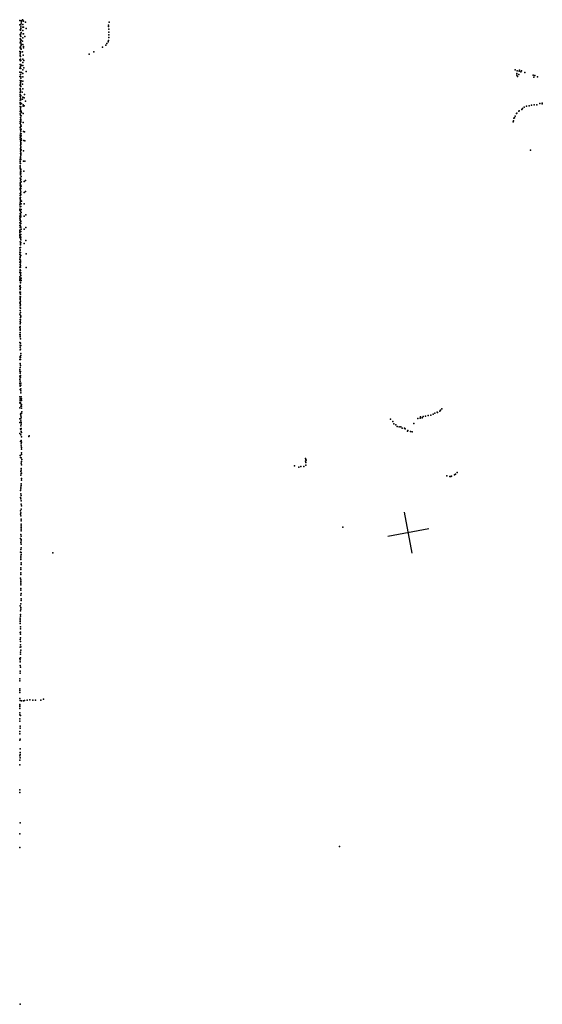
# Model space of a CAD drawing. Header units: millimetres. Extents: x -32813 to 10799, y -19025 to 25907.
# Tile 26 of 31: x -9549 to -4571, y 135 to 9519. Entities that reach past the tile are written whole.
import ezdxf

# ---------------------------------------------------------------- set-up
doc = ezdxf.new("R2010")
doc.units = ezdxf.units.MM
doc.layers.add('P', color=9, linetype='Continuous')
doc.layers.add('PANOS', color=10, linetype='Continuous')

msp = doc.modelspace()

# ---------------------------------------------------------------- linework, layer by layer
at = {"layer": 'P'}
for p in [(-9547, 9512), (-9535, 9486), (-9534, 9509), (-9533, 9501), (-9532, 9503), (-9523, 9519), (-9520, 9513), (-9513, 9504), (-9495, 9497), (-8698, 9494), (-9547, 9470), (-9543, 9421), (-9540, 9418), (-9539, 9434), (-9539, 9433), (-9538, 9451), (-9537, 9470), (-9535, 9398), (-9518, 9473), (-9518, 9449), (-9518, 9415), (-9516, 9384), (-9513, 9385), (-9512, 9447), (-9488, 9434), (-8702, 9467), (-8702, 9454), (-8701, 9428), (-8699, 9401), (-9545, 9338), (-9545, 9297), (-9543, 9379), (-9541, 9332), (-9540, 9366), (-9540, 9315), (-9539, 9360), (-9539, 9298), (-9537, 9383), (-9536, 9323), (-9521, 9313), (-9519, 9346), (-9500, 9360), (-8718, 9292), (-8706, 9307), (-8703, 9321), (-8700, 9375), (-8699, 9348), (-9548, 9217), (-9543, 9253), (-9541, 9263), (-9541, 9212), (-9540, 9245), (-9540, 9207), (-9539, 9247), (-9536, 9286), (-9536, 9238), (-9535, 9276), (-9521, 9212), (-9519, 9282), (-9514, 9250), (-9512, 9262), (-8844, 9214), (-8761, 9258), (-8729, 9277), (-9547, 9135), (-9545, 9174), (-9543, 9195), (-9543, 9177), (-9542, 9126), (-9541, 9143), (-9540, 9169), (-9539, 9131), (-9520, 9143), (-9518, 9112), (-9515, 9182), (-9511, 9129), (-8886, 9192), (-9549, 9058), (-9549, 9020), (-9544, 9093), (-9542, 9056), (-9541, 9073), (-9540, 9091), (-9539, 9091), (-9538, 9053), (-9536, 9015), (-9534, 9083), (-9533, 9015), (-9520, 9042), (-9518, 9082), (-9511, 9060), (-9487, 9026), (-4828, 9041), (-4811, 9033), (-4790, 9029), (-4787, 9039), (-4774, 9023), (-4768, 9031), (-4738, 9015), (-9547, 8979), (-9545, 8938), (-9541, 8979), (-9540, 8997), (-9540, 8920), (-9539, 8962), (-9539, 8927), (-9538, 8974), (-9536, 8936), (-9519, 8934), (-9518, 9007), (-9518, 8974), (-4815, 8989), (-4812, 9007), (-4808, 8976), (-4794, 8997), (-4657, 8990), (-4651, 8971), (-4642, 8986), (-4616, 8974), (-9546, 8863), (-9544, 8899), (-9544, 8856), (-9544, 8825), (-9543, 8891), (-9542, 8850), (-9542, 8838), (-9540, 8909), (-9540, 8891), (-9537, 8881), (-9527, 8828), (-9522, 8903), (-9518, 8859), (-9546, 8729), (-9544, 8807), (-9544, 8788), (-9544, 8752), (-9543, 8803), (-9542, 8767), (-9542, 8767), (-9541, 8785), (-9539, 8796), (-9538, 8756), (-9521, 8763), (-9518, 8781), (-9507, 8773), (-9503, 8806), (-9494, 8741), (-9546, 8693), (-9545, 8718), (-9543, 8643), (-9542, 8659), (-9541, 8714), (-9541, 8677), (-9541, 8641), (-9538, 8687), (-9536, 8647), (-9532, 8719), (-9531, 8635), (-9516, 8695), (-9515, 8706), (-9505, 8699), (-4796, 8648), (-4791, 8651), (-4767, 8663), (-4758, 8672), (-4745, 8686), (-4720, 8696), (-4696, 8699), (-4673, 8705), (-4647, 8706), (-4622, 8708), (-4595, 8720), (-4573, 8718), (-4571, 8725), (-9543, 8623), (-9543, 8548), (-9542, 8608), (-9540, 8587), (-9540, 8568), (-9539, 8571), (-9537, 8560), (-9537, 8544), (-9536, 8604), (-9515, 8624), (-4847, 8545), (-4846, 8555), (-4841, 8581), (-4837, 8585), (-4831, 8599), (-4818, 8624), (-4813, 8628), (-9544, 8492), (-9543, 8530), (-9542, 8539), (-9542, 8498), (-9541, 8476), (-9540, 8469), (-9539, 8503), (-9538, 8458), (-9537, 8518), (-9535, 8475), (-9534, 8503), (-9515, 8538), (-9514, 8452), (-9502, 8450), (-9546, 8398), (-9544, 8417), (-9544, 8379), (-9542, 8361), (-9541, 8437), (-9540, 8403), (-9539, 8385), (-9538, 8369), (-9536, 8431), (-9536, 8386), (-9534, 8413), (-9533, 8372), (-9511, 8367), (-9501, 8363), (-9542, 8323), (-9542, 8265), (-9541, 8285), (-9540, 8292), (-9539, 8347), (-9539, 8338), (-9539, 8328), (-9539, 8306), (-9538, 8272), (-9537, 8335), (-9537, 8303), (-9536, 8278), (-9512, 8270), (-4682, 8276), (-9546, 8166), (-9545, 8186), (-9543, 8182), (-9542, 8245), (-9542, 8198), (-9541, 8211), (-9541, 8207), (-9539, 8251), (-9539, 8240), (-9539, 8228), (-9538, 8230), (-9537, 8185), (-9513, 8170), (-9501, 8170), (-9546, 8126), (-9545, 8123), (-9544, 8107), (-9543, 8152), (-9543, 8105), (-9542, 8150), (-9541, 8089), (-9540, 8088), (-9538, 8089), (-9537, 8093), (-9537, 8072), (-9511, 8074), (-9543, 8010), (-9542, 8058), (-9542, 8008), (-9542, 7990), (-9541, 7988), (-9540, 8069), (-9540, 8049), (-9540, 8040), (-9539, 8057), (-9539, 7996), (-9536, 8024), (-9495, 7987), (-9546, 7904), (-9545, 7961), (-9545, 7911), (-9543, 7941), (-9542, 7970), (-9542, 7967), (-9542, 7894), (-9541, 7927), (-9540, 7948), (-9539, 7910), (-9538, 7937), (-9535, 7931), (-9534, 7973), (-9508, 7976), (-9546, 7812), (-9544, 7842), (-9544, 7822), (-9543, 7864), (-9542, 7866), (-9542, 7843), (-9542, 7801), (-9541, 7795), (-9540, 7824), (-9538, 7879), (-9538, 7852), (-9533, 7791), (-9506, 7873), (-9494, 7880), (-9548, 7703), (-9547, 7756), (-9547, 7712), (-9546, 7734), (-9546, 7713), (-9545, 7763), (-9544, 7779), (-9541, 7695), (-9538, 7739), (-9536, 7765), (-9536, 7710), (-9505, 7764), (-9548, 7647), (-9547, 7626), (-9546, 7604), (-9544, 7671), (-9544, 7614), (-9542, 7666), (-9541, 7633), (-9541, 7605), (-9540, 7659), (-9538, 7645), (-9536, 7683), (-9505, 7646), (-9492, 7660), (-9548, 7513), (-9547, 7582), (-9547, 7559), (-9546, 7538), (-9545, 7560), (-9540, 7551), (-9539, 7578), (-9537, 7597), (-9537, 7543), (-9536, 7523), (-9505, 7521), (-9492, 7538), (-9549, 7490), (-9549, 7468), (-9549, 7462), (-9548, 7505), (-9548, 7488), (-9547, 7445), (-9543, 7457), (-9542, 7433), (-9539, 7500), (-9539, 7447), (-9538, 7473), (-9538, 7422), (-9548, 7344), (-9544, 7326), (-9544, 7324), (-9543, 7403), (-9541, 7348), (-9540, 7382), (-9540, 7372), (-9539, 7397), (-9505, 7387), (-9491, 7413), (-9549, 7304), (-9548, 7236), (-9547, 7281), (-9547, 7233), (-9546, 7258), (-9543, 7297), (-9543, 7252), (-9542, 7300), (-9542, 7275), (-9542, 7226), (-9539, 7273), (-9489, 7288), (-9549, 7159), (-9547, 7209), (-9546, 7136), (-9545, 7186), (-9544, 7156), (-9543, 7158), (-9542, 7203), (-9541, 7216), (-9541, 7162), (-9540, 7177), (-9489, 7157), (-9548, 7110), (-9547, 7068), (-9547, 7046), (-9546, 7127), (-9544, 7060), (-9542, 7104), (-9542, 7047), (-9541, 7130), (-9541, 7087), (-9539, 7105), (-9538, 7082), (-9536, 7057), (-9549, 7034), (-9548, 6977), (-9545, 6983), (-9544, 7034), (-9544, 6957), (-9543, 6987), (-9543, 6948), (-9542, 7010), (-9541, 6968), (-9540, 7013), (-9536, 7034), (-9548, 6921), (-9545, 6905), (-9545, 6852), (-9544, 6868), (-9543, 6880), (-9543, 6858), (-9542, 6923), (-9542, 6902), (-9540, 6879), (-9548, 6821), (-9544, 6826), (-9544, 6815), (-9543, 6793), (-9543, 6773), (-9542, 6836), (-9542, 6800), (-9542, 6770), (-9549, 6712), (-9545, 6748), (-9541, 6727), (-9541, 6680), (-9540, 6701), (-9538, 6695), (-9549, 6585), (-9546, 6661), (-9546, 6642), (-9546, 6621), (-9546, 6594), (-9546, 6580), (-9541, 6659), (-9540, 6632), (-9547, 6518), (-9546, 6559), (-9546, 6538), (-9545, 6518), (-9543, 6565), (-9543, 6503), (-9543, 6497), (-9542, 6477), (-9548, 6442), (-9544, 6438), (-9544, 6398), (-9543, 6418), (-9540, 6436), (-9539, 6415), (-9545, 6299), (-9544, 6308), (-9543, 6373), (-9542, 6378), (-9541, 6299), (-9539, 6337), (-9538, 6317), (-9547, 6279), (-9546, 6240), (-9543, 6243), (-9543, 6205), (-9542, 6281), (-9541, 6223), (-9549, 6184), (-9549, 6169), (-9548, 6121), (-9546, 6166), (-9545, 6106), (-9544, 6149), (-9541, 6167), (-9541, 6129), (-9541, 6111), (-9549, 6089), (-9549, 6056), (-9547, 6053), (-9546, 6034), (-9546, 6026), (-9545, 6037), (-9543, 6074), (-9539, 6054), (-9539, 6036), (-9547, 5925), (-9545, 5994), (-9538, 6000), (-9538, 5981), (-9537, 5962), (-9534, 5926), (-9548, 5821), (-9547, 5866), (-9545, 5893), (-9543, 5904), (-9543, 5886), (-9542, 5862), (-9541, 5867), (-9539, 5837), (-9538, 5909), (-9533, 5907), (-9533, 5836), (-9532, 5889), (-9532, 5853), (-9542, 5761), (-9539, 5766), (-9539, 5742), (-9534, 5732), (-9532, 5766), (-9531, 5818), (-9528, 5782), (-5730, 5733), (-5705, 5736), (-5685, 5739), (-5658, 5747), (-5633, 5751), (-5611, 5761), (-5595, 5768), (-5572, 5779), (-5568, 5774), (-5548, 5789), (-5540, 5797), (-5527, 5809), (-9549, 5715), (-9548, 5679), (-9537, 5715), (-9537, 5696), (-9537, 5647), (-9536, 5663), (-9535, 5681), (-6018, 5711), (-5994, 5689), (-5986, 5668), (-5967, 5658), (-5955, 5642), (-5933, 5639), (-5919, 5640), (-5794, 5672), (-5755, 5718), (-5735, 5721), (-5716, 5723), (-9549, 5574), (-9540, 5620), (-9537, 5612), (-9537, 5561), (-9536, 5622), (-9535, 5594), (-9533, 5544), (-9532, 5584), (-9463, 5545), (-9459, 5553), (-5905, 5626), (-5883, 5625), (-5878, 5621), (-5855, 5598), (-5851, 5603), (-5826, 5593), (-5809, 5590), (-9541, 5499), (-9536, 5476), (-9534, 5510), (-9534, 5459), (-9533, 5493), (-9543, 5364), (-9533, 5442), (-9532, 5375), (-9531, 5425), (-9531, 5392), (-9541, 5346), (-9536, 5293), (-9535, 5343), (-9533, 5309), (-9533, 5276), (-9530, 5326), (-6931, 5266), (-6870, 5260), (-6842, 5262), (-6827, 5338), (-6827, 5313), (-6823, 5274), (-6822, 5328), (-6822, 5298), (-6820, 5320), (-9539, 5212), (-9538, 5179), (-9535, 5195), (-9534, 5243), (-9534, 5227), (-9533, 5197), (-6891, 5255), (-5479, 5171), (-5453, 5164), (-5441, 5165), (-5435, 5167), (-5407, 5181), (-5397, 5189), (-5382, 5202), (-9534, 5096), (-9534, 5080), (-9533, 5145), (-9533, 5129), (-9540, 5032), (-9539, 5000), (-9537, 5064), (-9537, 5048), (-9535, 4983), (-9542, 4964), (-9537, 4951), (-9536, 4935), (-9535, 4903), (-9533, 4887), (-9540, 4839), (-9540, 4807), (-9538, 4819), (-9538, 4791), (-9536, 4855), (-9536, 4743), (-9536, 4710), (-9536, 4695), (-9535, 4758), (-9537, 4614), (-9536, 4679), (-9536, 4662), (-9536, 4646), (-6470, 4683), (-9540, 4575), (-9538, 4535), (-9536, 4551), (-9535, 4598), (-9534, 4566), (-9534, 4519), (-9541, 4445), (-9537, 4471), (-9536, 4487), (-9536, 4440), (-9535, 4423), (-9235, 4439), (-9537, 4407), (-9537, 4391), (-9537, 4374), (-9535, 4343), (-9534, 4327), (-9538, 4278), (-9538, 4246), (-9538, 4230), (-9537, 4294), (-9540, 4197), (-9539, 4132), (-9538, 4165), (-9537, 4181), (-9537, 4148), (-9539, 4099), (-9539, 4082), (-9536, 4050), (-9537, 4034), (-9537, 3951), (-9536, 3984), (-9535, 4001), (-9546, 3932), (-9541, 3850), (-9540, 3884), (-9539, 3901), (-9537, 3918), (-9544, 3782), (-9543, 3816), (-9543, 3799), (-9543, 3765), (-9540, 3834), (-9544, 3677), (-9542, 3681), (-9542, 3664), (-9540, 3732), (-9540, 3715), (-9543, 3611), (-9542, 3629), (-9541, 3594), (-9545, 3538), (-9540, 3560), (-9540, 3490), (-9537, 3543), (-9537, 3509), (-9547, 3431), (-9546, 3399), (-9545, 3418), (-9541, 3472), (-9540, 3437), (-9546, 3292), (-9544, 3364), (-9544, 3311), (-9542, 3348), (-9548, 3218), (-9547, 3237), (-9549, 3143), (-9548, 3125), (-9548, 3106), (-9549, 3049), (-9546, 3031), (-9531, 3028), (-9512, 3027), (-9504, 3030), (-9478, 3033), (-9452, 3037), (-9425, 3035), (-9399, 3034), (-9348, 3035), (-9321, 3043), (-9549, 2913), (-9548, 2987), (-9547, 2992), (-9547, 2973), (-9547, 2954), (-9549, 2894), (-9548, 2855), (-9548, 2834), (-9542, 2886), (-9547, 2735), (-9545, 2785), (-9543, 2766), (-9549, 2713), (-9548, 2651), (-9546, 2662), (-9546, 2569), (-9546, 2536), (-9549, 2503), (-9548, 2461), (-9544, 2485), (-9543, 2516), (-9548, 2417), (-9547, 2178), (-9547, 2155), (-9545, 1865), (-9548, 1760), (-9549, 1628), (-6502, 1639), (-9545, 135)]:
    msp.add_point(p, dxfattribs=at)
at = {"layer": 'PANOS'}
for points in [[(-5810.4, 4433.1), (-5883.6, 4826.3)], [(-5650.3, 4666.3), (-6043.6, 4593.1)]]:
    msp.add_lwpolyline(points, dxfattribs=at)

doc.saveas('drawing.dxf')
